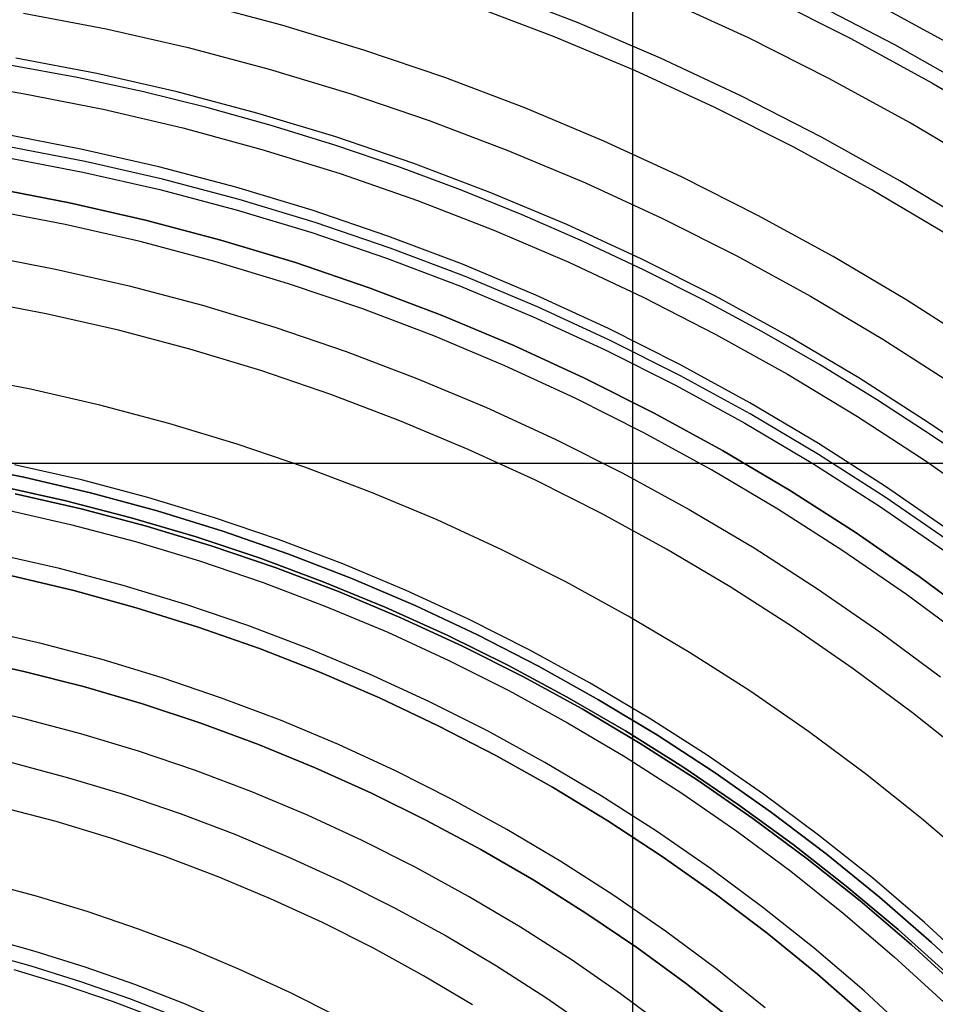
# Model space of a CAD drawing. Header units: millimetres. Extents: x 8929 to 10091, y -2708 to -1691.
# Tile 161 of 196: x 9520 to 9544, y -2023 to -1998. Entities that reach past the tile are written whole.
import ezdxf

# ---------------------------------------------------------------- set-up
doc = ezdxf.new("R2010")
doc.units = ezdxf.units.MM
for name, color, linetype in [('1', 7, 'Continuous'), ('COLOR EXT', 7, 'Continuous'), ('luz', 7, 'Continuous'), ('PLASTICO NEGRO', 7, 'Continuous')]:
    doc.layers.add(name, color=color, linetype=linetype)

msp = doc.modelspace()

# ---------------------------------------------------------------- linework, layer by layer
at = {"layer": '1', "color": 7, "true_color": 0xffffff}
for p, q in [((9534.548, -1997.782, 76.403), (9532.436, -1996.965, 76.403)), ((9542.548, -1998.336, 44.653), (9540.457, -1997.25, 44.653)), ((9542.548, -1998.336, 44.653), (9540.457, -1997.25, 44.653)), ((9536.63, -1998.672, 76.403), (9534.548, -1997.782, 76.403)), ((9544.599, -1999.495, 44.653), (9542.548, -1998.336, 44.653)), ((9544.599, -1999.495, 44.653), (9542.548, -1998.336, 44.653)), ((9521.892, -1999.165, 206.672), (9520.236, -1998.858, 206.672)), ((9538.68, -1999.635, 76.403), (9536.63, -1998.672, 76.403)), ((9518.48, -1999.232, 70.904), (9520.522, -1999.563, 70.904)), ((9523.538, -1999.52, 206.672), (9521.892, -1999.165, 206.672)), ((9520.522, -1999.563, 70.904), (9522.55, -1999.965, 70.904)), ((9525.172, -1999.923, 206.672), (9523.538, -1999.52, 206.672)), ((9540.695, -2000.667, 76.403), (9538.68, -1999.635, 76.403)), ((9522.55, -1999.965, 70.904), (9524.564, -2000.437, 70.904)), ((9526.794, -2000.373, 206.672), (9525.172, -1999.923, 206.672)), ((9528.402, -2000.869, 206.672), (9526.794, -2000.373, 206.672)), ((9524.564, -2000.437, 70.904), (9526.559, -2000.978, 70.904)), ((9529.996, -2001.411, 206.672), (9528.402, -2000.869, 206.672)), ((9542.673, -2001.77, 76.403), (9540.695, -2000.667, 76.403)), ((9522.091, -2001.286, 208.403), (9520.122, -2000.908, 208.403)), ((9526.559, -2000.978, 70.904), (9528.535, -2001.589, 70.904)), ((9520.076, -2001.172, 208.385), (9522.036, -2001.549, 208.385)), ((9524.045, -2001.732, 208.403), (9522.091, -2001.286, 208.403)), ((9522.036, -2001.549, 208.385), (9523.981, -2001.993, 208.385)), ((9528.535, -2001.589, 70.904), (9530.488, -2002.268, 70.904)), ((9531.574, -2001.997, 206.672), (9529.996, -2001.411, 206.672)), ((9525.983, -2002.246, 208.403), (9524.045, -2001.732, 208.403)), ((9544.611, -2002.94, 76.403), (9542.673, -2001.77, 76.403)), ((9519.768, -2001.956, 206.567), (9521.701, -2002.327, 206.567)), ((9521.701, -2002.327, 208.385), (9519.768, -2001.956, 208.385)), ((9519.768, -2001.956, 207.476), (9521.701, -2002.327, 207.476)), ((9523.981, -2001.993, 208.385), (9525.91, -2002.504, 208.385)), ((9533.135, -2002.627, 206.672), (9531.574, -2001.997, 206.672)), ((9521.701, -2002.327, 206.567), (9523.62, -2002.765, 206.567)), ((9523.62, -2002.765, 208.385), (9521.701, -2002.327, 208.385)), ((9521.701, -2002.327, 207.476), (9523.62, -2002.765, 207.476)), ((9527.903, -2002.826, 208.403), (9525.983, -2002.246, 208.403)), ((9530.488, -2002.268, 70.904), (9532.417, -2003.015, 70.904)), ((9525.91, -2002.504, 208.385), (9527.821, -2003.081, 208.385)), ((9523.62, -2002.765, 206.567), (9525.522, -2003.269, 206.567)), ((9525.522, -2003.269, 208.385), (9523.62, -2002.765, 208.385)), ((9523.62, -2002.765, 207.476), (9525.522, -2003.269, 207.476)), ((9529.801, -2003.471, 208.403), (9527.903, -2002.826, 208.403)), ((9534.678, -2003.301, 206.672), (9533.135, -2002.627, 206.672)), ((9527.821, -2003.081, 208.385), (9529.71, -2003.724, 208.385)), ((9532.417, -2003.015, 70.904), (9534.318, -2003.828, 70.904)), ((9525.522, -2003.269, 206.567), (9527.406, -2003.838, 206.567)), ((9527.406, -2003.838, 208.385), (9525.522, -2003.269, 208.385)), ((9525.522, -2003.269, 207.476), (9527.406, -2003.838, 207.476)), ((9536.202, -2004.017, 206.672), (9534.678, -2003.301, 206.672)), ((9531.675, -2004.182, 208.403), (9529.801, -2003.471, 208.403)), ((9527.406, -2003.838, 206.567), (9529.27, -2004.472, 206.567)), ((9529.27, -2004.472, 208.385), (9527.406, -2003.838, 208.385)), ((9527.406, -2003.838, 207.476), (9529.27, -2004.472, 207.476)), ((9529.71, -2003.724, 208.385), (9531.576, -2004.432, 208.385)), ((9534.318, -2003.828, 70.904), (9536.19, -2004.707, 70.904)), ((9537.706, -2004.775, 206.672), (9536.202, -2004.017, 206.672)), ((9533.524, -2004.958, 208.403), (9531.675, -2004.182, 208.403)), ((9529.27, -2004.472, 206.567), (9531.11, -2005.17, 206.567)), ((9531.11, -2005.17, 208.385), (9529.27, -2004.472, 208.385)), ((9529.27, -2004.472, 207.476), (9531.11, -2005.17, 207.476)), ((9531.576, -2004.432, 208.385), (9533.416, -2005.203, 208.385)), ((9536.19, -2004.707, 70.904), (9538.031, -2005.65, 70.904)), ((9539.188, -2005.575, 206.672), (9537.706, -2004.775, 206.672)), ((9535.345, -2005.796, 208.403), (9533.524, -2004.958, 208.403)), ((9531.11, -2005.17, 206.567), (9532.925, -2005.931, 206.567)), ((9532.925, -2005.931, 208.385), (9531.11, -2005.17, 208.385)), ((9531.11, -2005.17, 207.476), (9532.925, -2005.931, 207.476)), ((9533.416, -2005.203, 208.385), (9535.229, -2006.038, 208.385)), ((9540.648, -2006.414, 206.672), (9539.188, -2005.575, 206.672)), ((9537.136, -2006.697, 208.403), (9535.345, -2005.796, 208.403)), ((9538.031, -2005.65, 70.904), (9539.837, -2006.657, 70.904)), ((9532.925, -2005.931, 206.567), (9534.713, -2006.754, 206.567)), ((9534.713, -2006.754, 208.385), (9532.925, -2005.931, 208.385)), ((9532.925, -2005.931, 207.476), (9534.713, -2006.754, 207.476)), ((9535.229, -2006.038, 208.385), (9537.011, -2006.935, 208.385)), ((9542.085, -2007.293, 206.672), (9540.648, -2006.414, 206.672)), ((9534.713, -2006.754, 206.567), (9536.471, -2007.639, 206.567)), ((9536.471, -2007.639, 208.385), (9534.713, -2006.754, 208.385)), ((9534.713, -2006.754, 207.476), (9536.471, -2007.639, 207.476)), ((9538.895, -2007.659, 208.403), (9537.136, -2006.697, 208.403)), ((9539.837, -2006.657, 70.904), (9541.608, -2007.725, 70.904)), ((9537.011, -2006.935, 208.385), (9538.762, -2007.893, 208.385)), ((9543.497, -2008.212, 206.672), (9542.085, -2007.293, 206.672)), ((9536.471, -2007.639, 206.567), (9538.198, -2008.583, 206.567)), ((9538.198, -2008.583, 208.385), (9536.471, -2007.639, 208.385)), ((9536.471, -2007.639, 207.476), (9538.198, -2008.583, 207.476)), ((9540.62, -2008.682, 208.403), (9538.895, -2007.659, 208.403)), ((9541.608, -2007.725, 70.904), (9543.34, -2008.855, 70.904)), ((9538.762, -2007.893, 208.385), (9540.479, -2008.91, 208.385)), ((9544.884, -2009.168, 206.672), (9543.497, -2008.212, 206.672)), ((9538.198, -2008.583, 206.567), (9539.891, -2009.587, 206.567)), ((9539.891, -2009.587, 208.385), (9538.198, -2008.583, 208.385)), ((9538.198, -2008.583, 207.476), (9539.891, -2009.587, 207.476)), ((9542.308, -2009.763, 208.403), (9540.62, -2008.682, 208.403)), ((9518.837, -2008.917, 76.403), (9520.542, -2009.255, 76.403)), ((9518.837, -2008.917, 70.904), (9520.542, -2009.255, 70.904)), ((9518.837, -2008.917, 42.804), (9520.542, -2009.255, 42.804)), ((9518.837, -2008.917, 34.804), (9520.542, -2009.255, 34.804)), ((9520.542, -2009.255, 73.653), (9518.837, -2008.917, 73.653)), ((9520.542, -2009.255, 38.804), (9518.837, -2008.917, 38.804)), ((9540.479, -2008.91, 208.385), (9542.159, -2009.986, 208.385)), ((9543.34, -2008.855, 70.904), (9545.032, -2010.044, 70.904)), ((9520.542, -2009.255, 76.403), (9522.233, -2009.652, 76.403)), ((9520.542, -2009.255, 70.904), (9522.233, -2009.652, 70.904)), ((9520.542, -2009.255, 42.804), (9522.233, -2009.652, 42.804)), ((9520.542, -2009.255, 34.804), (9522.233, -2009.652, 34.804)), ((9522.233, -2009.652, 73.653), (9520.542, -2009.255, 73.653)), ((9522.233, -2009.652, 38.804), (9520.542, -2009.255, 38.804)), ((9521.609, -2009.857, 206.567), (9519.944, -2009.487, 206.567)), ((9519.944, -2009.487, 208.385), (9521.609, -2009.857, 208.385)), ((9521.609, -2009.857, 207.476), (9519.944, -2009.487, 207.476)), ((9539.891, -2009.587, 206.567), (9541.548, -2010.648, 206.567)), ((9541.548, -2010.648, 208.385), (9539.891, -2009.587, 208.385)), ((9539.891, -2009.587, 207.476), (9541.548, -2010.648, 207.476)), ((9520.327, -2009.679, 69.704), (9521.993, -2010.059, 69.704)), ((9520.327, -2009.679, 53.153), (9521.993, -2010.059, 53.153)), ((9521.993, -2010.059, 61.429), (9520.327, -2009.679, 61.429)), ((9522.233, -2009.652, 76.403), (9523.91, -2010.107, 76.403)), ((9522.233, -2009.652, 70.904), (9523.91, -2010.107, 70.904)), ((9522.233, -2009.652, 42.804), (9523.91, -2010.107, 42.804)), ((9522.233, -2009.652, 34.804), (9523.91, -2010.107, 34.804)), ((9523.91, -2010.107, 73.653), (9522.233, -2009.652, 73.653)), ((9523.91, -2010.107, 38.804), (9522.233, -2009.652, 38.804)), ((9543.958, -2010.902, 208.403), (9542.308, -2009.763, 208.403)), ((9523.26, -2010.284, 206.567), (9521.609, -2009.857, 206.567)), ((9521.609, -2009.857, 208.385), (9523.26, -2010.284, 208.385)), ((9523.26, -2010.284, 207.476), (9521.609, -2009.857, 207.476)), ((9521.993, -2010.059, 69.704), (9523.645, -2010.497, 69.704)), ((9521.993, -2010.059, 53.153), (9523.645, -2010.497, 53.153)), ((9523.645, -2010.497, 61.429), (9521.993, -2010.059, 61.429)), ((9542.159, -2009.986, 208.385), (9543.802, -2011.12, 208.385)), ((9524.895, -2010.767, 206.567), (9523.26, -2010.284, 206.567)), ((9523.26, -2010.284, 208.385), (9524.895, -2010.767, 208.385)), ((9524.895, -2010.767, 207.476), (9523.26, -2010.284, 207.476)), ((9523.91, -2010.107, 76.403), (9525.57, -2010.62, 76.403)), ((9523.91, -2010.107, 70.904), (9525.57, -2010.62, 70.904)), ((9523.91, -2010.107, 42.804), (9525.57, -2010.62, 42.804)), ((9523.91, -2010.107, 34.804), (9525.57, -2010.62, 34.804)), ((9525.57, -2010.62, 73.653), (9523.91, -2010.107, 73.653)), ((9525.57, -2010.62, 38.804), (9523.91, -2010.107, 38.804)), ((9523.645, -2010.497, 69.704), (9525.281, -2010.991, 69.704)), ((9523.645, -2010.497, 53.153), (9525.281, -2010.991, 53.153)), ((9525.281, -2010.991, 61.429), (9523.645, -2010.497, 61.429)), ((9526.513, -2011.305, 206.567), (9524.895, -2010.767, 206.567)), ((9524.895, -2010.767, 208.385), (9526.513, -2011.305, 208.385)), ((9526.513, -2011.305, 207.476), (9524.895, -2010.767, 207.476)), ((9525.57, -2010.62, 76.403), (9527.212, -2011.191, 76.403)), ((9525.57, -2010.62, 70.904), (9527.212, -2011.191, 70.904)), ((9525.57, -2010.62, 42.804), (9527.212, -2011.191, 42.804)), ((9525.57, -2010.62, 34.804), (9527.212, -2011.191, 34.804)), ((9527.212, -2011.191, 73.653), (9525.57, -2010.62, 73.653)), ((9527.212, -2011.191, 38.804), (9525.57, -2010.62, 38.804)), ((9541.548, -2010.648, 206.567), (9543.168, -2011.767, 206.567)), ((9543.168, -2011.767, 208.385), (9541.548, -2010.648, 208.385)), ((9541.548, -2010.648, 207.476), (9543.168, -2011.767, 207.476)), ((9525.281, -2010.991, 69.704), (9526.898, -2011.541, 69.704)), ((9525.281, -2010.991, 53.153), (9526.898, -2011.541, 53.153)), ((9526.898, -2011.541, 61.429), (9525.281, -2010.991, 61.429)), ((9528.111, -2011.899, 206.567), (9526.513, -2011.305, 206.567)), ((9526.513, -2011.305, 208.385), (9528.111, -2011.899, 208.385)), ((9528.111, -2011.899, 207.476), (9526.513, -2011.305, 207.476)), ((9527.212, -2011.191, 76.403), (9528.832, -2011.818, 76.403)), ((9527.212, -2011.191, 70.904), (9528.832, -2011.818, 70.904)), ((9527.212, -2011.191, 42.804), (9528.832, -2011.818, 42.804)), ((9527.212, -2011.191, 34.804), (9528.832, -2011.818, 34.804)), ((9528.832, -2011.818, 73.653), (9527.212, -2011.191, 73.653)), ((9528.832, -2011.818, 38.804), (9527.212, -2011.191, 38.804)), ((9526.898, -2011.541, 69.704), (9528.496, -2012.147, 69.704)), ((9526.898, -2011.541, 53.153), (9528.496, -2012.147, 53.153)), ((9528.496, -2012.147, 61.429), (9526.898, -2011.541, 61.429)), ((9528.832, -2011.818, 76.403), (9530.43, -2012.501, 76.403)), ((9528.832, -2011.818, 70.904), (9530.43, -2012.501, 70.904)), ((9528.832, -2011.818, 42.804), (9530.43, -2012.501, 42.804)), ((9528.832, -2011.818, 34.804), (9530.43, -2012.501, 34.804)), ((9530.43, -2012.501, 73.653), (9528.832, -2011.818, 73.653)), ((9530.43, -2012.501, 38.804), (9528.832, -2011.818, 38.804)), ((9543.168, -2011.767, 206.567), (9544.748, -2012.94, 206.567)), ((9544.748, -2012.94, 208.385), (9543.168, -2011.767, 208.385)), ((9543.168, -2011.767, 207.476), (9544.748, -2012.94, 207.476)), ((9529.688, -2012.547, 206.567), (9528.111, -2011.899, 206.567)), ((9528.111, -2011.899, 208.385), (9529.688, -2012.547, 208.385)), ((9529.688, -2012.547, 207.476), (9528.111, -2011.899, 207.476)), ((9528.496, -2012.147, 69.704), (9530.072, -2012.808, 69.704)), ((9528.496, -2012.147, 53.153), (9530.072, -2012.808, 53.153)), ((9530.072, -2012.808, 61.429), (9528.496, -2012.147, 61.429)), ((9531.242, -2013.249, 206.567), (9529.688, -2012.547, 206.567)), ((9529.688, -2012.547, 208.385), (9531.242, -2013.249, 208.385)), ((9531.242, -2013.249, 207.476), (9529.688, -2012.547, 207.476)), ((9530.43, -2012.501, 76.403), (9532.003, -2013.239, 76.403)), ((9530.43, -2012.501, 70.904), (9532.003, -2013.239, 70.904)), ((9530.43, -2012.501, 42.804), (9532.003, -2013.239, 42.804)), ((9530.43, -2012.501, 34.804), (9532.003, -2013.239, 34.804)), ((9532.003, -2013.239, 73.653), (9530.43, -2012.501, 73.653)), ((9532.003, -2013.239, 38.804), (9530.43, -2012.501, 38.804)), ((9530.072, -2012.808, 69.704), (9531.624, -2013.523, 69.704)), ((9530.072, -2012.808, 53.153), (9531.624, -2013.523, 53.153)), ((9531.624, -2013.523, 61.429), (9530.072, -2012.808, 61.429)), ((9532.771, -2014.003, 206.567), (9531.242, -2013.249, 206.567)), ((9531.242, -2013.249, 208.385), (9532.771, -2014.003, 208.385)), ((9532.771, -2014.003, 207.476), (9531.242, -2013.249, 207.476)), ((9532.003, -2013.239, 76.403), (9533.549, -2014.032, 76.403)), ((9532.003, -2013.239, 70.904), (9533.549, -2014.032, 70.904)), ((9532.003, -2013.239, 42.804), (9533.549, -2014.032, 42.804)), ((9532.003, -2013.239, 34.804), (9533.549, -2014.032, 34.804)), ((9533.549, -2014.032, 73.653), (9532.003, -2013.239, 73.653)), ((9533.549, -2014.032, 38.804), (9532.003, -2013.239, 38.804)), ((9531.624, -2013.523, 69.704), (9533.151, -2014.291, 69.704)), ((9531.624, -2013.523, 53.153), (9533.151, -2014.291, 53.153)), ((9533.151, -2014.291, 61.429), (9531.624, -2013.523, 61.429)), ((9534.274, -2014.809, 206.567), (9532.771, -2014.003, 206.567)), ((9532.771, -2014.003, 208.385), (9534.274, -2014.809, 208.385)), ((9534.274, -2014.809, 207.476), (9532.771, -2014.003, 207.476)), ((9533.549, -2014.032, 76.403), (9535.067, -2014.878, 76.403)), ((9533.549, -2014.032, 70.904), (9535.067, -2014.878, 70.904)), ((9533.549, -2014.032, 42.804), (9535.067, -2014.878, 42.804)), ((9533.549, -2014.032, 34.804), (9535.067, -2014.878, 34.804)), ((9535.067, -2014.878, 73.653), (9533.549, -2014.032, 73.653)), ((9535.067, -2014.878, 38.804), (9533.549, -2014.032, 38.804)), ((9533.151, -2014.291, 69.704), (9534.65, -2015.111, 69.704)), ((9533.151, -2014.291, 53.153), (9534.65, -2015.111, 53.153)), ((9534.65, -2015.111, 61.429), (9533.151, -2014.291, 61.429)), ((9535.748, -2015.667, 206.567), (9534.274, -2014.809, 206.567)), ((9534.274, -2014.809, 208.385), (9535.748, -2015.667, 208.385)), ((9535.748, -2015.667, 207.476), (9534.274, -2014.809, 207.476)), ((9534.777, -2014.711, 70.904), (9534.777, -2014.711, 76.403)), ((9534.777, -2014.711, 34.804), (9534.777, -2014.711, 42.804)), ((9535.067, -2014.878, 76.403), (9536.555, -2015.776, 76.403)), ((9535.067, -2014.878, 70.904), (9536.555, -2015.776, 70.904)), ((9535.067, -2014.878, 42.804), (9536.555, -2015.776, 42.804)), ((9535.067, -2014.878, 34.804), (9536.555, -2015.776, 34.804)), ((9536.555, -2015.776, 73.653), (9535.067, -2014.878, 73.653)), ((9536.555, -2015.776, 38.804), (9535.067, -2014.878, 38.804)), ((9534.65, -2015.111, 69.704), (9536.12, -2015.982, 69.704)), ((9534.65, -2015.111, 53.153), (9536.12, -2015.982, 53.153)), ((9536.12, -2015.982, 61.429), (9534.65, -2015.111, 61.429)), ((9537.191, -2016.574, 206.567), (9535.748, -2015.667, 206.567)), ((9535.748, -2015.667, 208.385), (9537.191, -2016.574, 208.385)), ((9537.191, -2016.574, 207.476), (9535.748, -2015.667, 207.476)), ((9536.555, -2015.776, 76.403), (9538.01, -2016.725, 76.403)), ((9536.555, -2015.776, 70.904), (9538.01, -2016.725, 70.904)), ((9536.555, -2015.776, 42.804), (9538.01, -2016.725, 42.804)), ((9536.555, -2015.776, 34.804), (9538.01, -2016.725, 34.804)), ((9538.01, -2016.725, 73.653), (9536.555, -2015.776, 73.653)), ((9538.01, -2016.725, 38.804), (9536.555, -2015.776, 38.804)), ((9536.12, -2015.982, 69.704), (9537.559, -2016.904, 69.704)), ((9536.12, -2015.982, 53.153), (9537.559, -2016.904, 53.153)), ((9537.559, -2016.904, 61.429), (9536.12, -2015.982, 61.429)), ((9538.603, -2017.53, 206.567), (9537.191, -2016.574, 206.567)), ((9537.191, -2016.574, 208.385), (9538.603, -2017.53, 208.385)), ((9538.603, -2017.53, 207.476), (9537.191, -2016.574, 207.476)), ((9538.01, -2016.725, 76.403), (9539.432, -2017.724, 76.403)), ((9538.01, -2016.725, 70.904), (9539.432, -2017.724, 70.904)), ((9538.01, -2016.725, 42.804), (9539.432, -2017.724, 42.804)), ((9538.01, -2016.725, 34.804), (9539.432, -2017.724, 34.804)), ((9539.432, -2017.724, 73.653), (9538.01, -2016.725, 73.653)), ((9539.432, -2017.724, 38.804), (9538.01, -2016.725, 38.804)), ((9537.559, -2016.904, 69.704), (9538.965, -2017.874, 69.704)), ((9537.559, -2016.904, 53.153), (9538.965, -2017.874, 53.153)), ((9538.965, -2017.874, 61.429), (9537.559, -2016.904, 61.429)), ((9539.981, -2018.534, 206.567), (9538.603, -2017.53, 206.567)), ((9538.603, -2017.53, 208.385), (9539.981, -2018.534, 208.385)), ((9539.981, -2018.534, 207.476), (9538.603, -2017.53, 207.476)), ((9539.432, -2017.724, 76.403), (9540.818, -2018.772, 76.403)), ((9539.432, -2017.724, 70.904), (9540.818, -2018.772, 70.904)), ((9539.432, -2017.724, 42.804), (9540.818, -2018.772, 42.804)), ((9539.432, -2017.724, 34.804), (9540.818, -2018.772, 34.804)), ((9540.818, -2018.772, 73.653), (9539.432, -2017.724, 73.653)), ((9540.818, -2018.772, 38.804), (9539.432, -2017.724, 38.804)), ((9538.965, -2017.874, 69.704), (9540.337, -2018.893, 69.704)), ((9538.965, -2017.874, 53.153), (9540.337, -2018.893, 53.153)), ((9540.337, -2018.893, 61.429), (9538.965, -2017.874, 61.429)), ((9541.324, -2019.584, 206.567), (9539.981, -2018.534, 206.567)), ((9539.981, -2018.534, 208.385), (9541.324, -2019.584, 208.385)), ((9541.324, -2019.584, 207.476), (9539.981, -2018.534, 207.476)), ((9540.818, -2018.772, 76.403), (9542.166, -2019.868, 76.403)), ((9540.818, -2018.772, 70.904), (9542.166, -2019.868, 70.904)), ((9540.818, -2018.772, 42.804), (9542.166, -2019.868, 42.804)), ((9540.818, -2018.772, 34.804), (9542.166, -2019.868, 34.804)), ((9542.166, -2019.868, 73.653), (9540.818, -2018.772, 73.653)), ((9542.166, -2019.868, 38.804), (9540.818, -2018.772, 38.804)), ((9540.337, -2018.893, 69.704), (9541.673, -2019.959, 69.704)), ((9540.337, -2018.893, 53.153), (9541.673, -2019.959, 53.153)), ((9541.673, -2019.959, 61.429), (9540.337, -2018.893, 61.429)), ((9542.631, -2020.68, 206.567), (9541.324, -2019.584, 206.567)), ((9541.324, -2019.584, 208.385), (9542.631, -2020.68, 208.385)), ((9542.631, -2020.68, 207.476), (9541.324, -2019.584, 207.476)), ((9541.673, -2019.959, 69.704), (9542.972, -2021.069, 69.704)), ((9541.673, -2019.959, 53.153), (9542.972, -2021.069, 53.153)), ((9542.972, -2021.069, 61.429), (9541.673, -2019.959, 61.429)), ((9542.166, -2019.868, 76.403), (9543.476, -2021.01, 76.403)), ((9542.166, -2019.868, 70.904), (9543.476, -2021.01, 70.904)), ((9542.166, -2019.868, 42.804), (9543.476, -2021.01, 42.804)), ((9542.166, -2019.868, 34.804), (9543.476, -2021.01, 34.804)), ((9543.476, -2021.01, 73.653), (9542.166, -2019.868, 73.653)), ((9543.476, -2021.01, 38.804), (9542.166, -2019.868, 38.804)), ((9543.899, -2021.82, 206.567), (9542.631, -2020.68, 206.567)), ((9542.631, -2020.68, 208.385), (9543.899, -2021.82, 208.385)), ((9543.899, -2021.82, 207.476), (9542.631, -2020.68, 207.476)), ((9543.476, -2021.01, 76.403), (9544.746, -2022.196, 76.403)), ((9543.476, -2021.01, 70.904), (9544.746, -2022.196, 70.904)), ((9543.476, -2021.01, 42.804), (9544.746, -2022.196, 42.804)), ((9543.476, -2021.01, 34.804), (9544.746, -2022.196, 34.804)), ((9544.746, -2022.196, 73.653), (9543.476, -2021.01, 73.653)), ((9544.746, -2022.196, 38.804), (9543.476, -2021.01, 38.804)), ((9542.972, -2021.069, 69.704), (9544.231, -2022.225, 69.704)), ((9542.972, -2021.069, 53.153), (9544.231, -2022.225, 53.153)), ((9544.231, -2022.225, 61.429), (9542.972, -2021.069, 61.429))]:
    msp.add_line(p, q, dxfattribs=at)
at = {"layer": '1', "color": 7, "true_color": 0xf4f4f4}
for p, q in [((9519.027, -2013.829, 206.567), (9520.544, -2014.162, 206.567)), ((9520.544, -2014.162, 208.385), (9519.027, -2013.829, 208.385)), ((9519.027, -2013.829, 207.476), (9520.544, -2014.162, 207.476)), ((9520.544, -2014.162, 206.567), (9522.049, -2014.547, 206.567)), ((9522.049, -2014.547, 208.385), (9520.544, -2014.162, 208.385)), ((9520.544, -2014.162, 207.476), (9522.049, -2014.547, 207.476)), ((9522.049, -2014.547, 206.567), (9523.54, -2014.984, 206.567)), ((9523.54, -2014.984, 208.385), (9522.049, -2014.547, 208.385)), ((9522.049, -2014.547, 207.476), (9523.54, -2014.984, 207.476)), ((9523.54, -2014.984, 206.567), (9525.014, -2015.472, 206.567)), ((9525.014, -2015.472, 208.385), (9523.54, -2014.984, 208.385)), ((9523.54, -2014.984, 207.476), (9525.014, -2015.472, 207.476)), ((9525.014, -2015.472, 206.567), (9526.471, -2016.011, 206.567)), ((9526.471, -2016.011, 208.385), (9525.014, -2015.472, 208.385)), ((9525.014, -2015.472, 207.476), (9526.471, -2016.011, 207.476)), ((9526.471, -2016.011, 206.567), (9527.909, -2016.599, 206.567)), ((9527.909, -2016.599, 208.385), (9526.471, -2016.011, 208.385)), ((9526.471, -2016.011, 207.476), (9527.909, -2016.599, 207.476)), ((9527.909, -2016.599, 206.567), (9529.326, -2017.237, 206.567)), ((9529.326, -2017.237, 208.385), (9527.909, -2016.599, 208.385)), ((9527.909, -2016.599, 207.476), (9529.326, -2017.237, 207.476)), ((9529.326, -2017.237, 206.567), (9530.719, -2017.924, 206.567)), ((9530.719, -2017.924, 208.385), (9529.326, -2017.237, 208.385)), ((9529.326, -2017.237, 207.476), (9530.719, -2017.924, 207.476)), ((9530.719, -2017.924, 206.567), (9532.088, -2018.658, 206.567)), ((9532.088, -2018.658, 208.385), (9530.719, -2017.924, 208.385)), ((9530.719, -2017.924, 207.476), (9532.088, -2018.658, 207.476)), ((9532.088, -2018.658, 206.567), (9533.431, -2019.439, 206.567)), ((9533.431, -2019.439, 208.385), (9532.088, -2018.658, 208.385)), ((9532.088, -2018.658, 207.476), (9533.431, -2019.439, 207.476)), ((9533.431, -2019.439, 206.567), (9534.746, -2020.266, 206.567)), ((9534.746, -2020.266, 208.385), (9533.431, -2019.439, 208.385)), ((9533.431, -2019.439, 207.476), (9534.746, -2020.266, 207.476)), ((9534.746, -2020.266, 206.567), (9536.032, -2021.137, 206.567)), ((9536.032, -2021.137, 208.385), (9534.746, -2020.266, 208.385)), ((9534.746, -2020.266, 207.476), (9536.032, -2021.137, 207.476)), ((9536.032, -2021.137, 206.567), (9537.287, -2022.053, 206.567)), ((9537.287, -2022.053, 208.385), (9536.032, -2021.137, 208.385)), ((9536.032, -2021.137, 207.476), (9537.287, -2022.053, 207.476)), ((9537.287, -2022.053, 206.567), (9538.51, -2023.011, 206.567)), ((9538.51, -2023.011, 208.385), (9537.287, -2022.053, 208.385)), ((9537.287, -2022.053, 207.476), (9538.51, -2023.011, 207.476))]:
    msp.add_line(p, q, dxfattribs=at)
at = {"layer": 'COLOR EXT', "color": 30, "true_color": 0xff8d00}
for p, q in [((9535.929, -2030.753, 21.604), (9535.929, -1989.89, 21.604)), ((9510.976, -2008.899, 21.604), (9557.784, -2008.899, 21.604))]:
    msp.add_line(p, q, dxfattribs=at)
at = {"layer": 'luz', "color": 7, "true_color": 0xffffff}
for p, q in [((9539.35, -1997.125, -29.575), (9541.438, -1998.175, -29.575)), ((9527.061, -1997.842, -27.757), (9524.97, -1997.288, -27.757)), ((9533.923, -1998.123, -28.82), (9531.837, -1997.332, -28.82)), ((9538.85, -1998.164, -29.883), (9536.763, -1997.203, -29.883)), ((9544.021, -1998.363, -29.289), (9541.938, -1997.223, -29.289)), ((9520.539, -1997.535, -28.064), (9522.624, -1997.935, -28.064)), ((9529.131, -1998.468, -27.757), (9527.061, -1997.842, -27.757)), ((9522.624, -1997.935, -28.064), (9524.694, -1998.408, -28.064)), ((9535.979, -1998.985, -28.82), (9533.923, -1998.123, -28.82)), ((9540.902, -1999.196, -29.883), (9538.85, -1998.164, -29.883)), ((9541.438, -1998.175, -29.575), (9543.488, -1999.297, -29.575)), ((9524.694, -1998.408, -28.064), (9526.746, -1998.951, -28.064)), ((9531.179, -1999.165, -27.757), (9529.131, -1998.468, -27.757)), ((9522.387, -1999.064, -28.372), (9520.341, -1998.67, -28.372)), ((9524.418, -1999.527, -28.372), (9522.387, -1999.064, -28.372)), ((9526.746, -1998.951, -28.064), (9528.779, -1999.566, -28.064)), ((9538.005, -1999.918, -28.82), (9535.979, -1998.985, -28.82)), ((9533.201, -1999.931, -27.757), (9531.179, -1999.165, -27.757)), ((9542.917, -2000.299, -29.883), (9540.902, -1999.196, -29.883)), ((9543.488, -1999.297, -29.575), (9545.498, -2000.489, -29.575)), ((9526.432, -2000.061, -28.372), (9524.418, -1999.527, -28.372)), ((9528.779, -1999.566, -28.064), (9530.788, -2000.249, -28.064)), ((9528.426, -2000.663, -28.372), (9526.432, -2000.061, -28.372)), ((9535.196, -2000.768, -27.757), (9533.201, -1999.931, -27.757)), ((9539.997, -2000.92, -28.82), (9538.005, -1999.918, -28.82)), ((9530.788, -2000.249, -28.064), (9532.774, -2001.002, -28.064)), ((9544.894, -2001.47, -29.883), (9542.917, -2000.299, -29.883)), ((9521.987, -2000.969, -27.309), (9520.007, -2000.589, -27.309)), ((9530.398, -2001.334, -28.372), (9528.426, -2000.663, -28.372)), ((9537.16, -2001.672, -27.757), (9535.196, -2000.768, -27.757)), ((9523.952, -2001.418, -27.309), (9521.987, -2000.969, -27.309)), ((9532.774, -2001.002, -28.064), (9534.731, -2001.823, -28.064)), ((9541.954, -2001.991, -28.82), (9539.997, -2000.92, -28.82)), ((9532.346, -2002.073, -28.372), (9530.398, -2001.334, -28.372)), ((9525.901, -2001.934, -27.309), (9523.952, -2001.418, -27.309)), ((9534.731, -2001.823, -28.064), (9536.66, -2002.711, -28.064)), ((9539.092, -2002.644, -27.757), (9537.16, -2001.672, -27.757)), ((9527.831, -2002.517, -27.309), (9525.901, -2001.934, -27.309)), ((9534.267, -2002.879, -28.372), (9532.346, -2002.073, -28.372)), ((9543.872, -2003.128, -28.82), (9541.954, -2001.991, -28.82)), ((9521.586, -2002.875, -26.246), (9519.672, -2002.507, -26.246)), ((9529.739, -2003.166, -27.309), (9527.831, -2002.517, -27.309)), ((9523.486, -2003.308, -26.246), (9521.586, -2002.875, -26.246)), ((9536.66, -2002.711, -28.064), (9538.556, -2003.665, -28.064)), ((9540.99, -2003.682, -27.757), (9539.092, -2002.644, -27.757)), ((9536.16, -2003.75, -28.372), (9534.267, -2002.879, -28.372)), ((9525.37, -2003.807, -26.246), (9523.486, -2003.308, -26.246)), ((9531.624, -2003.881, -27.309), (9529.739, -2003.166, -27.309)), ((9519.474, -2003.643, -26.553), (9521.349, -2004.003, -26.553)), ((9527.235, -2004.371, -26.246), (9525.37, -2003.807, -26.246)), ((9538.021, -2004.686, -28.372), (9536.16, -2003.75, -28.372)), ((9538.556, -2003.665, -28.064), (9540.419, -2004.684, -28.064)), ((9542.85, -2004.785, -27.757), (9540.99, -2003.682, -27.757)), ((9521.349, -2004.003, -26.553), (9523.21, -2004.428, -26.553)), ((9533.484, -2004.661, -27.309), (9531.624, -2003.881, -27.309)), ((9523.21, -2004.428, -26.553), (9525.056, -2004.916, -26.553)), ((9529.08, -2004.999, -26.246), (9527.235, -2004.371, -26.246)), ((9521.112, -2005.131, -26.861), (9519.276, -2004.778, -26.861)), ((9535.315, -2005.504, -27.309), (9533.484, -2004.661, -27.309)), ((9539.848, -2005.686, -28.372), (9538.021, -2004.686, -28.372)), ((9540.419, -2004.684, -28.064), (9542.245, -2005.767, -28.064)), ((9544.672, -2005.952, -27.757), (9542.85, -2004.785, -27.757)), ((9525.056, -2004.916, -26.553), (9526.883, -2005.469, -26.553)), ((9530.903, -2005.69, -26.246), (9529.08, -2004.999, -26.246)), ((9522.934, -2005.547, -26.861), (9521.112, -2005.131, -26.861)), ((9524.741, -2006.026, -26.861), (9522.934, -2005.547, -26.861)), ((9526.883, -2005.469, -26.553), (9528.69, -2006.084, -26.553)), ((9537.116, -2006.41, -27.309), (9535.315, -2005.504, -27.309)), ((9532.7, -2006.443, -26.246), (9530.903, -2005.69, -26.246)), ((9541.64, -2006.748, -28.372), (9539.848, -2005.686, -28.372)), ((9542.245, -2005.767, -28.064), (9544.033, -2006.912, -28.064)), ((9526.53, -2006.566, -26.861), (9524.741, -2006.026, -26.861)), ((9528.69, -2006.084, -26.553), (9530.475, -2006.761, -26.553)), ((9528.3, -2007.168, -26.861), (9526.53, -2006.566, -26.861)), ((9534.47, -2007.258, -26.246), (9532.7, -2006.443, -26.246)), ((9538.885, -2007.378, -27.309), (9537.116, -2006.41, -27.309)), ((9520.711, -2007.037, -25.798), (9518.942, -2006.696, -25.798)), ((9530.475, -2006.761, -26.553), (9532.236, -2007.499, -26.553)), ((9543.395, -2007.872, -28.372), (9541.64, -2006.748, -28.372)), ((9522.468, -2007.438, -25.798), (9520.711, -2007.037, -25.798)), ((9530.048, -2007.831, -26.861), (9528.3, -2007.168, -26.861)), ((9536.211, -2008.134, -26.246), (9534.47, -2007.258, -26.246)), ((9524.21, -2007.899, -25.798), (9522.468, -2007.438, -25.798)), ((9532.236, -2007.499, -26.553), (9533.97, -2008.297, -26.553)), ((9540.619, -2008.406, -27.309), (9538.885, -2007.378, -27.309)), ((9531.772, -2008.554, -26.861), (9530.048, -2007.831, -26.861)), ((9525.935, -2008.42, -25.798), (9524.21, -2007.899, -25.798)), ((9545.109, -2009.055, -28.372), (9543.395, -2007.872, -28.372)), ((9533.97, -2008.297, -26.553), (9535.675, -2009.155, -26.553)), ((9537.921, -2009.07, -26.246), (9536.211, -2008.134, -26.246)), ((9527.641, -2009.001, -25.798), (9525.935, -2008.42, -25.798)), ((9533.47, -2009.336, -26.861), (9531.772, -2008.554, -26.861)), ((9542.316, -2009.493, -27.309), (9540.619, -2008.406, -27.309)), ((9522.002, -2009.328, -24.735), (9520.311, -2008.942, -24.735)), ((9529.326, -2009.64, -25.798), (9527.641, -2009.001, -25.798)), ((9539.597, -2010.063, -26.246), (9537.921, -2009.07, -26.246)), ((9523.679, -2009.772, -24.735), (9522.002, -2009.328, -24.735)), ((9535.139, -2010.176, -26.861), (9533.47, -2009.336, -26.861)), ((9535.675, -2009.155, -26.553), (9537.35, -2010.071, -26.553)), ((9543.976, -2010.638, -27.309), (9542.316, -2009.493, -27.309)), ((9525.34, -2010.274, -24.735), (9523.679, -2009.772, -24.735)), ((9530.988, -2010.336, -25.798), (9529.326, -2009.64, -25.798)), ((9520.074, -2010.07, -25.042), (9521.726, -2010.448, -25.042)), ((9537.35, -2010.071, -26.553), (9538.992, -2011.045, -26.553)), ((9541.238, -2011.114, -26.246), (9539.597, -2010.063, -26.246)), ((9526.982, -2010.833, -24.735), (9525.34, -2010.274, -24.735)), ((9536.779, -2011.073, -26.861), (9535.139, -2010.176, -26.861)), ((9521.726, -2010.448, -25.042), (9523.365, -2010.881, -25.042)), ((9532.625, -2011.09, -25.798), (9530.988, -2010.336, -25.798)), ((9528.604, -2011.448, -24.735), (9526.982, -2010.833, -24.735)), ((9523.365, -2010.881, -25.042), (9524.987, -2011.372, -25.042)), ((9538.387, -2012.026, -26.861), (9536.779, -2011.073, -26.861)), ((9538.992, -2011.045, -26.553), (9540.6, -2012.074, -26.553)), ((9521.45, -2011.567, -25.35), (9519.837, -2011.199, -25.35)), ((9534.235, -2011.9, -25.798), (9532.625, -2011.09, -25.798)), ((9542.842, -2012.221, -26.246), (9541.238, -2011.114, -26.246)), ((9523.051, -2011.991, -25.35), (9521.45, -2011.567, -25.35)), ((9524.987, -2011.372, -25.042), (9526.592, -2011.918, -25.042)), ((9530.204, -2012.119, -24.735), (9528.604, -2011.448, -24.735)), ((9524.635, -2012.469, -25.35), (9523.051, -2011.991, -25.35)), ((9526.592, -2011.918, -25.042), (9528.177, -2012.519, -25.042)), ((9535.815, -2012.765, -25.798), (9534.235, -2011.9, -25.798)), ((9539.961, -2013.034, -26.861), (9538.387, -2012.026, -26.861)), ((9540.6, -2012.074, -26.553), (9542.171, -2013.159, -26.553)), ((9531.78, -2012.844, -24.735), (9530.204, -2012.119, -24.735)), ((9544.407, -2013.383, -26.246), (9542.842, -2012.221, -26.246)), ((9526.202, -2013.003, -25.35), (9524.635, -2012.469, -25.35)), ((9528.177, -2012.519, -25.042), (9529.74, -2013.174, -25.042)), ((9537.366, -2013.684, -25.798), (9535.815, -2012.765, -25.798)), ((9527.75, -2013.59, -25.35), (9526.202, -2013.003, -25.35)), ((9533.33, -2013.624, -24.735), (9531.78, -2012.844, -24.735)), ((9541.5, -2014.096, -26.861), (9539.961, -2013.034, -26.861)), ((9520.985, -2013.457, -24.287), (9519.436, -2013.104, -24.287)), ((9529.74, -2013.174, -25.042), (9531.28, -2013.883, -25.042)), ((9542.171, -2013.159, -26.553), (9543.704, -2014.297, -26.553)), ((9522.52, -2013.864, -24.287), (9520.985, -2013.457, -24.287)), ((9529.276, -2014.23, -25.35), (9527.75, -2013.59, -25.35)), ((9534.852, -2014.457, -24.735), (9533.33, -2013.624, -24.735)), ((9538.883, -2014.656, -25.798), (9537.366, -2013.684, -25.798)), ((9524.04, -2014.323, -24.287), (9522.52, -2013.864, -24.287)), ((9531.28, -2013.883, -25.042), (9532.794, -2014.645, -25.042)), ((9530.779, -2014.922, -25.35), (9529.276, -2014.23, -25.35)), ((9543, -2015.21, -26.861), (9541.5, -2014.096, -26.861)), ((9525.543, -2014.835, -24.287), (9524.04, -2014.323, -24.287)), ((9536.344, -2015.341, -24.735), (9534.852, -2014.457, -24.735)), ((9532.794, -2014.645, -25.042), (9534.281, -2015.458, -25.042)), ((9540.366, -2015.679, -25.798), (9538.883, -2014.656, -25.798)), ((9520.519, -2015.348, -23.224), (9519.036, -2015.01, -23.224)), ((9527.028, -2015.398, -24.287), (9525.543, -2014.835, -24.287)), ((9532.258, -2015.666, -25.35), (9530.779, -2014.922, -25.35)), ((9544.462, -2016.376, -26.861), (9543, -2015.21, -26.861)), ((9521.989, -2015.737, -23.224), (9520.519, -2015.348, -23.224)), ((9528.492, -2016.012, -24.287), (9527.028, -2015.398, -24.287)), ((9534.281, -2015.458, -25.042), (9535.739, -2016.323, -25.042)), ((9537.805, -2016.277, -24.735), (9536.344, -2015.341, -24.735)), ((9523.444, -2016.177, -23.224), (9521.989, -2015.737, -23.224)), ((9533.71, -2016.46, -25.35), (9532.258, -2015.666, -25.35)), ((9541.813, -2016.753, -25.798), (9540.366, -2015.679, -25.798)), ((9529.935, -2016.676, -24.287), (9528.492, -2016.012, -24.287)), ((9524.884, -2016.667, -23.224), (9523.444, -2016.177, -23.224)), ((9539.233, -2017.262, -24.735), (9537.805, -2016.277, -24.735)), ((9520.243, -2016.467, -23.531), (9521.674, -2016.847, -23.531)), ((9535.134, -2017.304, -25.35), (9533.71, -2016.46, -25.35)), ((9535.739, -2016.323, -25.042), (9537.166, -2017.237, -25.042)), ((9526.306, -2017.206, -23.224), (9524.884, -2016.667, -23.224)), ((9531.353, -2017.39, -24.287), (9529.935, -2016.676, -24.287)), ((9543.222, -2017.877, -25.798), (9541.813, -2016.753, -25.798)), ((9521.674, -2016.847, -23.531), (9523.092, -2017.275, -23.531)), ((9523.092, -2017.275, -23.531), (9524.494, -2017.752, -23.531)), ((9527.708, -2017.794, -23.224), (9526.306, -2017.206, -23.224)), ((9537.166, -2017.237, -25.042), (9538.561, -2018.2, -25.042)), ((9540.625, -2018.296, -24.735), (9539.233, -2017.262, -24.735)), ((9532.746, -2018.152, -24.287), (9531.353, -2017.39, -24.287)), ((9536.528, -2018.197, -25.35), (9535.134, -2017.304, -25.35)), ((9521.36, -2017.956, -23.839), (9519.967, -2017.587, -23.839)), ((9524.494, -2017.752, -23.531), (9525.879, -2018.277, -23.531)), ((9529.09, -2018.43, -23.224), (9527.708, -2017.794, -23.224)), ((9522.739, -2018.373, -23.839), (9521.36, -2017.956, -23.839)), ((9544.591, -2019.048, -25.798), (9543.222, -2017.877, -25.798)), ((9525.879, -2018.277, -23.531), (9527.244, -2018.85, -23.531)), ((9534.112, -2018.962, -24.287), (9532.746, -2018.152, -24.287)), ((9537.89, -2019.137, -25.35), (9536.528, -2018.197, -25.35)), ((9538.561, -2018.2, -25.042), (9539.922, -2019.21, -25.042)), ((9524.104, -2018.837, -23.839), (9522.739, -2018.373, -23.839)), ((9530.448, -2019.114, -23.224), (9529.09, -2018.43, -23.224)), ((9541.982, -2019.378, -24.735), (9540.625, -2018.296, -24.735)), ((9525.451, -2019.348, -23.839), (9524.104, -2018.837, -23.839)), ((9527.244, -2018.85, -23.531), (9528.59, -2019.469, -23.531)), ((9535.45, -2019.818, -24.287), (9534.112, -2018.962, -24.287)), ((9531.783, -2019.844, -23.224), (9530.448, -2019.114, -23.224)), ((9539.219, -2020.124, -25.35), (9537.89, -2019.137, -25.35)), ((9539.922, -2019.21, -25.042), (9541.247, -2020.267, -25.042)), ((9520.829, -2019.829, -22.776), (9519.501, -2019.477, -22.776)), ((9526.78, -2019.905, -23.839), (9525.451, -2019.348, -23.839)), ((9528.59, -2019.469, -23.531), (9529.913, -2020.135, -23.531)), ((9543.3, -2020.506, -24.735), (9541.982, -2019.378, -24.735)), ((9522.144, -2020.226, -22.776), (9520.829, -2019.829, -22.776)), ((9528.089, -2020.508, -23.839), (9526.78, -2019.905, -23.839)), ((9533.091, -2020.619, -23.224), (9531.783, -2019.844, -23.224)), ((9536.757, -2020.72, -24.287), (9535.45, -2019.818, -24.287)), ((9523.445, -2020.669, -22.776), (9522.144, -2020.226, -22.776)), ((9529.913, -2020.135, -23.531), (9531.212, -2020.845, -23.531)), ((9540.513, -2021.156, -25.35), (9539.219, -2020.124, -25.35)), ((9541.247, -2020.267, -25.042), (9542.535, -2021.369, -25.042)), ((9529.377, -2021.156, -23.839), (9528.089, -2020.508, -23.839)), ((9544.578, -2021.679, -24.735), (9543.3, -2020.506, -24.735)), ((9524.73, -2021.156, -22.776), (9523.445, -2020.669, -22.776)), ((9534.371, -2021.439, -23.224), (9533.091, -2020.619, -23.224)), ((9538.031, -2021.667, -24.287), (9536.757, -2020.72, -24.287)), ((9531.212, -2020.845, -23.531), (9532.486, -2021.601, -23.531)), ((9525.997, -2021.688, -22.776), (9524.73, -2021.156, -22.776)), ((9530.641, -2021.847, -23.839), (9529.377, -2021.156, -23.839)), ((9541.771, -2022.232, -25.35), (9540.513, -2021.156, -25.35)), ((9535.623, -2022.303, -23.224), (9534.371, -2021.439, -23.224)), ((9542.535, -2021.369, -25.042), (9543.784, -2022.515, -25.042)), ((9521.549, -2022.08, -21.713), (9520.298, -2021.702, -21.713)), ((9527.245, -2022.262, -22.776), (9525.997, -2021.688, -22.776)), ((9532.486, -2021.601, -23.531), (9533.733, -2022.399, -23.531)), ((9539.273, -2022.657, -24.287), (9538.031, -2021.667, -24.287)), ((9531.881, -2022.582, -23.839), (9530.641, -2021.847, -23.839)), ((9522.786, -2022.501, -21.713), (9521.549, -2022.08, -21.713)), ((9528.472, -2022.88, -22.776), (9527.245, -2022.262, -22.776)), ((9542.991, -2023.351, -25.35), (9541.771, -2022.232, -25.35)), ((9524.008, -2022.965, -21.713), (9522.786, -2022.501, -21.713)), ((9533.733, -2022.399, -23.531), (9534.952, -2023.241, -23.531)), ((9536.844, -2023.21, -23.224), (9535.623, -2022.303, -23.224))]:
    msp.add_line(p, q, dxfattribs=at)
at = {"layer": 'PLASTICO NEGRO', "color": 254, "true_color": 0xcad1ee}
for p, q in [((9521.805, -2012.117, 33.904), (9520.21, -2011.736, 33.904)), ((9520.21, -2011.736, 35.404), (9521.805, -2012.117, 35.404)), ((9521.805, -2012.117, 34.654), (9520.21, -2011.736, 34.654)), ((9523.385, -2012.553, 33.904), (9521.805, -2012.117, 33.904)), ((9521.805, -2012.117, 35.404), (9523.385, -2012.553, 35.404)), ((9523.385, -2012.553, 34.654), (9521.805, -2012.117, 34.654)), ((9524.95, -2013.043, 33.904), (9523.385, -2012.553, 33.904)), ((9523.385, -2012.553, 35.404), (9524.95, -2013.043, 35.404)), ((9524.95, -2013.043, 34.654), (9523.385, -2012.553, 34.654)), ((9526.497, -2013.587, 33.904), (9524.95, -2013.043, 33.904)), ((9524.95, -2013.043, 35.404), (9526.497, -2013.587, 35.404)), ((9526.497, -2013.587, 34.654), (9524.95, -2013.043, 34.654)), ((9528.025, -2014.183, 33.904), (9526.497, -2013.587, 33.904)), ((9526.497, -2013.587, 35.404), (9528.025, -2014.183, 35.404)), ((9528.025, -2014.183, 34.654), (9526.497, -2013.587, 34.654)), ((9529.53, -2014.832, 33.904), (9528.025, -2014.183, 33.904)), ((9528.025, -2014.183, 35.404), (9529.53, -2014.832, 35.404)), ((9529.53, -2014.832, 34.654), (9528.025, -2014.183, 34.654)), ((9531.013, -2015.533, 33.904), (9529.53, -2014.832, 33.904)), ((9529.53, -2014.832, 35.404), (9531.013, -2015.533, 35.404)), ((9531.013, -2015.533, 34.654), (9529.53, -2014.832, 34.654)), ((9532.47, -2016.285, 33.904), (9531.013, -2015.533, 33.904)), ((9531.013, -2015.533, 35.404), (9532.47, -2016.285, 35.404)), ((9532.47, -2016.285, 34.654), (9531.013, -2015.533, 34.654)), ((9533.901, -2017.086, 33.904), (9532.47, -2016.285, 33.904)), ((9532.47, -2016.285, 35.404), (9533.901, -2017.086, 35.404)), ((9533.901, -2017.086, 34.654), (9532.47, -2016.285, 34.654)), ((9535.303, -2017.936, 33.904), (9533.901, -2017.086, 33.904)), ((9533.901, -2017.086, 35.404), (9535.303, -2017.936, 35.404)), ((9535.303, -2017.936, 34.654), (9533.901, -2017.086, 34.654)), ((9536.675, -2018.834, 33.904), (9535.303, -2017.936, 33.904)), ((9535.303, -2017.936, 35.404), (9536.675, -2018.834, 35.404)), ((9536.675, -2018.834, 34.654), (9535.303, -2017.936, 34.654)), ((9538.015, -2019.779, 33.904), (9536.675, -2018.834, 33.904)), ((9536.675, -2018.834, 35.404), (9538.015, -2019.779, 35.404)), ((9538.015, -2019.779, 34.654), (9536.675, -2018.834, 34.654)), ((9539.322, -2020.77, 33.904), (9538.015, -2019.779, 33.904)), ((9538.015, -2019.779, 35.404), (9539.322, -2020.77, 35.404)), ((9539.322, -2020.77, 34.654), (9538.015, -2019.779, 34.654)), ((9540.593, -2021.805, 33.904), (9539.322, -2020.77, 33.904)), ((9539.322, -2020.77, 35.404), (9540.593, -2021.805, 35.404)), ((9540.593, -2021.805, 34.654), (9539.322, -2020.77, 34.654)), ((9520.831, -2021.234, 35.404), (9519.551, -2020.882, 35.404)), ((9519.456, -2021.25, 33.904), (9520.723, -2021.599, 33.904)), ((9522.097, -2021.631, 35.404), (9520.831, -2021.234, 35.404)), ((9520.723, -2021.599, 33.904), (9521.978, -2021.992, 33.904)), ((9523.35, -2022.071, 35.404), (9522.097, -2021.631, 35.404)), ((9521.978, -2021.992, 33.904), (9523.217, -2022.427, 33.904)), ((9541.829, -2022.884, 33.904), (9540.593, -2021.805, 33.904)), ((9540.593, -2021.805, 35.404), (9541.829, -2022.884, 35.404)), ((9541.829, -2022.884, 34.654), (9540.593, -2021.805, 34.654)), ((9524.586, -2022.554, 35.404), (9523.35, -2022.071, 35.404)), ((9523.217, -2022.427, 33.904), (9524.442, -2022.906, 33.904)), ((9525.805, -2023.08, 35.404), (9524.586, -2022.554, 35.404))]:
    msp.add_line(p, q, dxfattribs=at)

doc.saveas('drawing.dxf')
